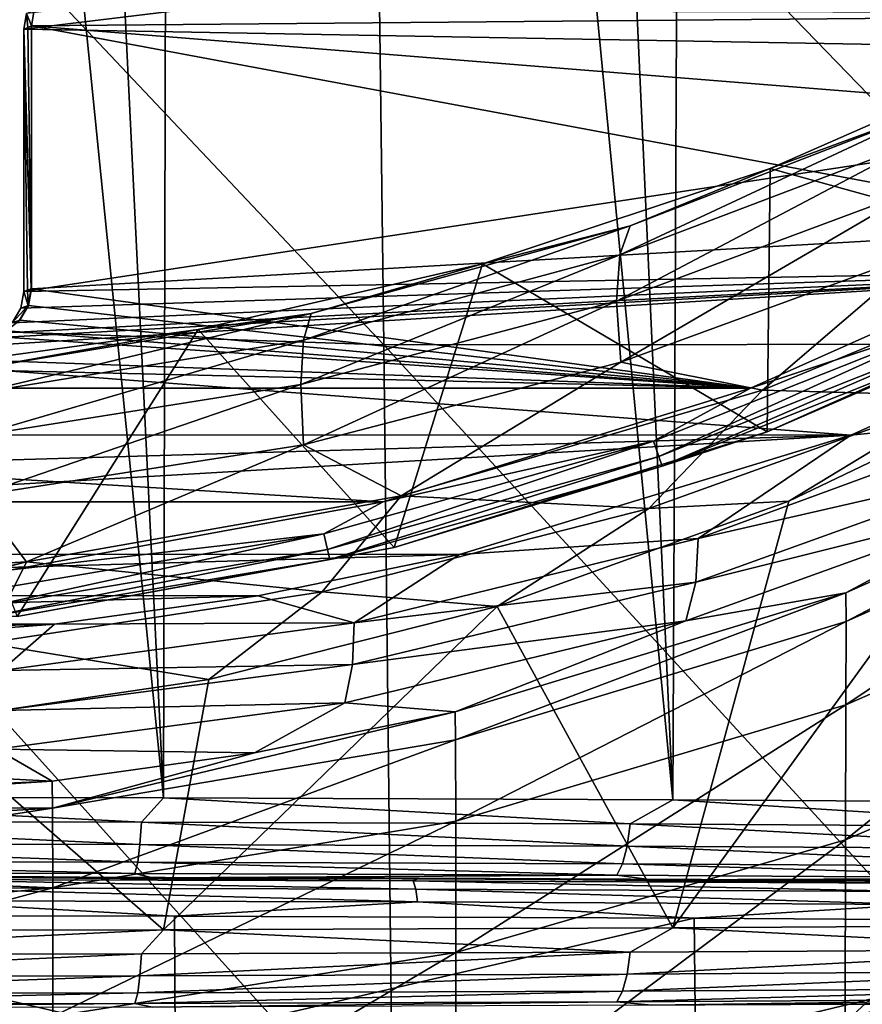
# Model space of a CAD drawing. Header units: millimetres. Extents: x -24 to 72, y 0 to 310.
# Tile 180 of 251: x 2.36 to 7.67, y 274.01 to 280.21. Entities that reach past the tile are written whole.
import ezdxf

# ---------------------------------------------------------------- set-up
doc = ezdxf.new("R2010")
doc.units = ezdxf.units.MM
doc.header["$LTSCALE"] = 65.185185
for name, color, linetype in [('120', 7, 'CONTINUOUS'), ('121', 7, 'CONTINUOUS'), ('124', 7, 'CONTINUOUS'), ('27', 7, 'CONTINUOUS'), ('32', 7, 'CONTINUOUS'), ('38', 7, 'CONTINUOUS'), ('43', 7, 'CONTINUOUS'), ('45', 7, 'CONTINUOUS'), ('48', 7, 'CONTINUOUS'), ('58', 7, 'CONTINUOUS'), ('66', 7, 'CONTINUOUS'), ('67', 7, 'CONTINUOUS'), ('68', 7, 'CONTINUOUS'), ('85', 7, 'CONTINUOUS'), ('86', 7, 'CONTINUOUS'), ('87', 7, 'CONTINUOUS'), ('88', 7, 'CONTINUOUS')]:
    doc.layers.add(name, color=color, linetype=linetype)

msp = doc.modelspace()

# ---------------------------------------------------------------- linework, layer by layer
at = {"layer": '120', "color": 7, "linetype": 'CONTINUOUS'}
for points in [[(0, 273.7951, 246.882), (3.3422, 273.7911, 246.6482), (0, 274.5694, 246.8685), (0, 273.7951, 246.882)], [(0, 274.5694, 246.8685), (3.3422, 273.7911, 246.6482), (3.3376, 274.5654, 246.6353), (0, 274.5694, 246.8685)], [(3.3376, 274.5654, 246.6353), (3.3422, 273.7911, 246.6482), (6.6103, 274.5532, 245.9403), (3.3376, 274.5654, 246.6353)], [(3.3422, 273.7911, 246.6482), (6.6192, 273.7789, 245.9513), (6.6103, 274.5532, 245.9403), (3.3422, 273.7911, 246.6482)], [(6.6103, 274.5532, 245.9403), (6.6192, 273.7789, 245.9513), (9.7545, 274.5333, 244.7971), (6.6103, 274.5532, 245.9403)], [(6.6192, 273.7789, 245.9513), (9.7672, 273.7589, 244.8049), (9.7545, 274.5333, 244.7971), (6.6192, 273.7789, 245.9513)]]:
    msp.add_3dface(points, dxfattribs=at)
at = {"layer": '121', "color": 7, "linetype": 'CONTINUOUS'}
for points in [[(4.8404, 274.7891, 246.2136), (1.6788, 274.814, 246.5547), (1.6235, 274.7968, 246.6546), (4.8404, 274.7891, 246.2136)], [(4.8404, 274.7891, 246.2136), (1.6235, 274.7968, 246.6546), (4.8568, 274.7363, 246.2941), (4.8404, 274.7891, 246.2136)], [(4.8568, 274.7363, 246.2941), (1.6235, 274.7968, 246.6546), (1.629, 274.744, 246.7366), (4.8568, 274.7363, 246.2941)], [(4.8788, 274.8062, 246.1077), (1.6788, 274.814, 246.5547), (4.8404, 274.7891, 246.2136), (4.8788, 274.8062, 246.1077)], [(7.9675, 274.7738, 245.3397), (4.8788, 274.8062, 246.1077), (4.8404, 274.7891, 246.2136), (7.9675, 274.7738, 245.3397)], [(7.9675, 274.7738, 245.3397), (4.8404, 274.7891, 246.2136), (7.9946, 274.721, 245.4172), (7.9675, 274.7738, 245.3397)], [(7.9946, 274.721, 245.4172), (4.8404, 274.7891, 246.2136), (4.8568, 274.7363, 246.2941), (7.9946, 274.721, 245.4172)], [(7.9885, 274.7909, 245.2305), (4.8788, 274.8062, 246.1077), (7.9675, 274.7738, 245.3397), (7.9885, 274.7909, 245.2305)], [(1.6327, 274.6638, 246.7921), (4.8679, 274.656, 246.3486), (1.629, 274.744, 246.7366), (1.6327, 274.6638, 246.7921)], [(4.8679, 274.656, 246.3486), (4.8568, 274.7363, 246.2941), (1.629, 274.744, 246.7366), (4.8679, 274.656, 246.3486)], [(4.8679, 274.656, 246.3486), (8.0128, 274.6407, 245.4697), (4.8568, 274.7363, 246.2941), (4.8679, 274.656, 246.3486)], [(8.0128, 274.6407, 245.4697), (7.9946, 274.721, 245.4172), (4.8568, 274.7363, 246.2941), (8.0128, 274.6407, 245.4697)], [(0, 274.5694, 246.8685), (3.3376, 274.5654, 246.6353), (1.6327, 274.6638, 246.7921), (0, 274.5694, 246.8685)], [(1.6327, 274.6638, 246.7921), (3.3376, 274.5654, 246.6353), (4.8679, 274.656, 246.3486), (1.6327, 274.6638, 246.7921)], [(3.3376, 274.5654, 246.6353), (6.6103, 274.5532, 245.9403), (4.8679, 274.656, 246.3486), (3.3376, 274.5654, 246.6353)], [(4.8679, 274.656, 246.3486), (6.6103, 274.5532, 245.9403), (8.0128, 274.6407, 245.4697), (4.8679, 274.656, 246.3486)], [(6.6103, 274.5532, 245.9403), (9.7545, 274.5333, 244.7971), (8.0128, 274.6407, 245.4697), (6.6103, 274.5532, 245.9403)]]:
    msp.add_3dface(points, dxfattribs=at)
at = {"layer": '124', "color": 7, "linetype": 'CONTINUOUS'}
for points in [[(0, 274.8107, 246.3685), (1.6788, 274.814, 246.5547), (4.8788, 274.8062, 246.1077), (0, 274.8107, 246.3685)], [(3.1995, 274.8069, 246.1498), (0, 274.8107, 246.3685), (4.8788, 274.8062, 246.1077), (3.1995, 274.8069, 246.1498)], [(6.3404, 274.7955, 245.4973), (3.1995, 274.8069, 246.1498), (4.8788, 274.8062, 246.1077), (6.3404, 274.7955, 245.4973)], [(6.3404, 274.7955, 245.4973), (4.8788, 274.8062, 246.1077), (7.9885, 274.7909, 245.2305), (6.3404, 274.7955, 245.4973)], [(9.3634, 274.7768, 244.4233), (6.3404, 274.7955, 245.4973), (7.9885, 274.7909, 245.2305), (9.3634, 274.7768, 244.4233)], [(6.3404, 274.0055, 200.2382), (9.3634, 274.0243, 201.3123), (8.0955, 274.0109, 200.5435), (6.3404, 274.0055, 200.2382)]]:
    msp.add_3dface(points, dxfattribs=at)
at = {"layer": '27', "color": 7, "linetype": 'CONTINUOUS'}
for points in [[(-0.0094, 278.3227, -6.6072), (-0.0092, 283.102, -3.208), (4.6552, 278.164, -6.4111), (-0.0094, 278.3227, -6.6072)], [(4.6552, 278.164, -6.4111), (-0.0092, 283.102, -3.208), (4.5943, 282.9523, -3.0294), (4.6552, 278.164, -6.4111)], [(9.1418, 282.9571, -2.5352), (9.229, 278.1681, -5.8634), (4.5943, 282.9523, -3.0294), (9.1418, 282.9571, -2.5352)], [(9.229, 278.1681, -5.8634), (4.6552, 278.164, -6.4111), (4.5943, 282.9523, -3.0294), (9.229, 278.1681, -5.8634)], [(-0.0095, 273.2468, -9.5408), (-0.0094, 278.3227, -6.6072), (4.7121, 273.0866, -9.329), (-0.0095, 273.2468, -9.5408)], [(4.7121, 273.0866, -9.329), (-0.0094, 278.3227, -6.6072), (4.6552, 278.164, -6.4111), (4.7121, 273.0866, -9.329)], [(9.229, 278.1681, -5.8634), (9.311, 273.0903, -8.7325), (4.6552, 278.164, -6.4111), (9.229, 278.1681, -5.8634)], [(9.311, 273.0903, -8.7325), (4.7121, 273.0866, -9.329), (4.6552, 278.164, -6.4111), (9.311, 273.0903, -8.7325)]]:
    msp.add_3dface(points, dxfattribs=at)
at = {"layer": '32', "color": 7, "linetype": 'CONTINUOUS'}
for points in [[(7.5655, 276.6019, 44.9267), (7.5665, 276.4223, 41.794), (9.9133, 277.6539, 44.9267), (7.5655, 276.6019, 44.9267)], [(9.9133, 277.6539, 44.9267), (7.5665, 276.4223, 41.794), (9.9104, 277.4668, 41.7165), (9.9133, 277.6539, 44.9267)], [(7.5665, 276.4223, 41.794), (7.5659, 275.8968, 38.7736), (9.9104, 277.4668, 41.7165), (7.5665, 276.4223, 41.794)], [(9.9104, 277.4668, 41.7165), (7.5659, 275.8968, 38.7736), (9.9067, 276.9244, 38.6143), (9.9104, 277.4668, 41.7165)], [(7.5659, 275.8968, 38.7736), (7.564, 275.0479, 35.878), (9.9067, 276.9244, 38.6143), (7.5659, 275.8968, 38.7736)], [(9.9067, 276.9244, 38.6143), (7.564, 275.0479, 35.878), (9.9026, 276.0495, 35.6338), (9.9067, 276.9244, 38.6143)], [(5.1044, 275.8523, 44.9267), (5.1082, 275.6775, 41.8606), (7.5655, 276.6019, 44.9267), (5.1044, 275.8523, 44.9267)], [(7.5655, 276.6019, 44.9267), (5.1082, 275.6775, 41.8606), (7.5665, 276.4223, 41.794), (7.5655, 276.6019, 44.9267)], [(5.1082, 275.6775, 41.8606), (5.11, 275.1654, 38.907), (7.5665, 276.4223, 41.794), (5.1082, 275.6775, 41.8606)], [(7.5665, 276.4223, 41.794), (5.11, 275.1654, 38.907), (7.5659, 275.8968, 38.7736), (7.5665, 276.4223, 41.794)], [(7.564, 275.0479, 35.878), (7.5612, 273.8981, 33.1195), (9.9026, 276.0495, 35.6338), (7.564, 275.0479, 35.878)], [(9.9026, 276.0495, 35.6338), (7.5612, 273.8981, 33.1195), (9.8984, 274.8647, 32.7884), (9.9026, 276.0495, 35.6338)], [(3.8425, 275.5948, 44.9267), (2.5704, 275.2456, 41.9234), (5.1044, 275.8523, 44.9267), (3.8425, 275.5948, 44.9267)], [(5.1044, 275.8523, 44.9267), (2.5704, 275.2456, 41.9234), (5.1082, 275.6775, 41.8606), (5.1044, 275.8523, 44.9267)], [(5.11, 275.1654, 38.907), (5.1102, 274.3376, 36.0777), (7.5659, 275.8968, 38.7736), (5.11, 275.1654, 38.907)], [(7.5659, 275.8968, 38.7736), (5.1102, 274.3376, 36.0777), (7.564, 275.0479, 35.878), (7.5659, 275.8968, 38.7736)], [(2.5704, 275.2456, 41.9234), (2.5721, 274.7445, 39.0264), (5.1082, 275.6775, 41.8606), (2.5704, 275.2456, 41.9234)], [(5.1082, 275.6775, 41.8606), (2.5721, 274.7445, 39.0264), (5.11, 275.1654, 38.907), (5.1082, 275.6775, 41.8606)], [(2.5674, 275.417, 44.9267), (2.5704, 275.2456, 41.9234), (3.8425, 275.5948, 44.9267), (2.5674, 275.417, 44.9267)], [(0, 275.3028, 44.9267), (0, 275.2524, 43.3109), (2.5674, 275.417, 44.9267), (0, 275.3028, 44.9267)], [(2.5674, 275.417, 44.9267), (0, 275.2524, 43.3109), (2.5704, 275.2456, 41.9234), (2.5674, 275.417, 44.9267)], [(0, 275.2524, 43.3109), (0, 275.1015, 41.7069), (2.5704, 275.2456, 41.9234), (0, 275.2524, 43.3109)], [(0, 275.1015, 41.7069), (0, 274.851, 40.1182), (2.5704, 275.2456, 41.9234), (0, 275.1015, 41.7069)], [(2.5704, 275.2456, 41.9234), (0, 274.851, 40.1182), (2.5721, 274.7445, 39.0264), (2.5704, 275.2456, 41.9234)], [(2.5721, 274.7445, 39.0264), (2.5728, 273.9345, 36.2478), (5.11, 275.1654, 38.907), (2.5721, 274.7445, 39.0264)], [(5.11, 275.1654, 38.907), (2.5728, 273.9345, 36.2478), (5.1102, 274.3376, 36.0777), (5.11, 275.1654, 38.907)], [(5.1102, 274.3376, 36.0777), (5.1091, 273.2161, 33.3842), (7.564, 275.0479, 35.878), (5.1102, 274.3376, 36.0777)], [(7.564, 275.0479, 35.878), (5.1091, 273.2161, 33.3842), (7.5612, 273.8981, 33.1195), (7.564, 275.0479, 35.878)], [(0, 274.851, 40.1182), (0, 274.5005, 38.5437), (2.5721, 274.7445, 39.0264), (0, 274.851, 40.1182)], [(7.5612, 273.8981, 33.1195), (7.5578, 272.4697, 30.5103), (9.8984, 274.8647, 32.7884), (7.5612, 273.8981, 33.1195)], [(9.8984, 274.8647, 32.7884), (7.5578, 272.4697, 30.5103), (9.8943, 273.3931, 30.0919), (9.8984, 274.8647, 32.7884)], [(0, 274.5005, 38.5437), (0, 274.0494, 36.9839), (2.5721, 274.7445, 39.0264), (0, 274.5005, 38.5437)], [(2.5721, 274.7445, 39.0264), (0, 274.0494, 36.9839), (2.5728, 273.9345, 36.2478), (2.5721, 274.7445, 39.0264)], [(2.5728, 273.9345, 36.2478), (2.5727, 272.8367, 33.5996), (5.1102, 274.3376, 36.0777), (2.5728, 273.9345, 36.2478)], [(5.1102, 274.3376, 36.0777), (2.5727, 272.8367, 33.5996), (5.1091, 273.2161, 33.3842), (5.1102, 274.3376, 36.0777)], [(0, 274.0494, 36.9839), (0, 273.4977, 35.4428), (2.5728, 273.9345, 36.2478), (0, 274.0494, 36.9839)]]:
    msp.add_3dface(points, dxfattribs=at)
at = {"layer": '38', "color": 7, "linetype": 'CONTINUOUS'}
for points in [[(7.5969, 277.5946, 102.2437), (8.7137, 277.7072, 87.9606), (9.9315, 278.6423, 102.2254), (7.5969, 277.5946, 102.2437)], [(6.6353, 276.9438, 87.9606), (8.7137, 277.7072, 87.9606), (7.5969, 277.5946, 102.2437), (6.6353, 276.9438, 87.9606)], [(8.7137, 277.7072, 87.9606), (6.6353, 276.9438, 87.9606), (8.697, 277.4159, 73.6117), (8.7137, 277.7072, 87.9606)], [(7.5655, 276.6019, 44.9267), (9.9133, 277.6539, 44.9267), (8.6258, 277.1702, 59.2624), (7.5655, 276.6019, 44.9267)], [(5.1322, 276.8437, 102.2568), (6.6353, 276.9438, 87.9606), (7.5969, 277.5946, 102.2437), (5.1322, 276.8437, 102.2568)], [(8.697, 277.4159, 73.6117), (6.6353, 276.9438, 87.9606), (6.6207, 276.6689, 73.6115), (8.697, 277.4159, 73.6117)], [(8.697, 277.4159, 73.6117), (6.6207, 276.6689, 73.6115), (8.6258, 277.1702, 59.2624), (8.697, 277.4159, 73.6117)], [(7.5655, 276.6019, 44.9267), (8.6258, 277.1702, 59.2624), (6.5569, 276.4271, 59.2622), (7.5655, 276.6019, 44.9267)], [(8.6258, 277.1702, 59.2624), (6.6207, 276.6689, 73.6115), (6.5569, 276.4271, 59.2622), (8.6258, 277.1702, 59.2624)], [(4.4697, 276.4126, 87.9604), (6.6353, 276.9438, 87.9606), (5.1322, 276.8437, 102.2568), (4.4697, 276.4126, 87.9604)], [(6.6353, 276.9438, 87.9606), (4.4697, 276.4126, 87.9604), (6.6207, 276.6689, 73.6115), (6.6353, 276.9438, 87.9606)], [(3.8632, 276.5843, 102.2613), (4.4697, 276.4126, 87.9604), (5.1322, 276.8437, 102.2568), (3.8632, 276.5843, 102.2613)], [(6.6207, 276.6689, 73.6115), (4.4697, 276.4126, 87.9604), (4.4592, 276.152, 73.6113), (6.6207, 276.6689, 73.6115)], [(6.6207, 276.6689, 73.6115), (4.4592, 276.152, 73.6113), (6.5569, 276.4271, 59.2622), (6.6207, 276.6689, 73.6115)], [(5.1044, 275.8523, 44.9267), (7.5655, 276.6019, 44.9267), (6.5569, 276.4271, 59.2622), (5.1044, 275.8523, 44.9267)], [(2.5813, 276.4052, 102.2644), (4.4697, 276.4126, 87.9604), (3.8632, 276.5843, 102.2613), (2.5813, 276.4052, 102.2644)], [(1.2922, 276.307, 102.2661), (2.2494, 276.1131, 87.9603), (2.5813, 276.4052, 102.2644), (1.2922, 276.307, 102.2661)], [(2.2494, 276.1131, 87.9603), (4.4697, 276.4126, 87.9604), (2.5813, 276.4052, 102.2644), (2.2494, 276.1131, 87.9603)], [(4.4697, 276.4126, 87.9604), (2.2494, 276.1131, 87.9603), (4.4592, 276.152, 73.6113), (4.4697, 276.4126, 87.9604)], [(5.1044, 275.8523, 44.9267), (6.5569, 276.4271, 59.2622), (4.4111, 275.9099, 59.2619), (5.1044, 275.8523, 44.9267)], [(6.5569, 276.4271, 59.2622), (4.4592, 276.152, 73.6113), (4.4111, 275.9099, 59.2619), (6.5569, 276.4271, 59.2622)], [(4.4592, 276.152, 73.6113), (2.2494, 276.1131, 87.9603), (2.2443, 275.8623, 73.611), (4.4592, 276.152, 73.6113)], [(4.4592, 276.152, 73.6113), (2.2443, 275.8623, 73.611), (4.4111, 275.9099, 59.2619), (4.4592, 276.152, 73.6113)], [(3.8425, 275.5948, 44.9267), (4.4111, 275.9099, 59.2619), (2.2179, 275.6178, 59.2617), (3.8425, 275.5948, 44.9267)], [(4.4111, 275.9099, 59.2619), (2.2443, 275.8623, 73.611), (2.2179, 275.6178, 59.2617), (4.4111, 275.9099, 59.2619)], [(3.8425, 275.5948, 44.9267), (5.1044, 275.8523, 44.9267), (4.4111, 275.9099, 59.2619), (3.8425, 275.5948, 44.9267)], [(2.5674, 275.417, 44.9267), (2.2179, 275.6178, 59.2617), (0.0034, 275.5495, 59.2594), (2.5674, 275.417, 44.9267)], [(2.5674, 275.417, 44.9267), (3.8425, 275.5948, 44.9267), (2.2179, 275.6178, 59.2617), (2.5674, 275.417, 44.9267)], [(0, 275.3028, 44.9267), (2.5674, 275.417, 44.9267), (0.0034, 275.5495, 59.2594), (0, 275.3028, 44.9267)]]:
    msp.add_3dface(points, dxfattribs=at)
at = {"layer": '43', "color": 7, "linetype": 'CONTINUOUS'}
for points in [[(12.1187, 279.9775, 102.2021), (14.122, 281.5776, 102.1741), (2.3899, 280.1512, 102.199), (12.1187, 279.9775, 102.2021)], [(2.3899, 280.1512, 102.199), (14.122, 281.5776, 102.1741), (2.4065, 280.2501, 102.1973), (2.3899, 280.1512, 102.199)], [(2.3899, 278.5008, 102.2278), (12.1187, 279.9775, 102.2021), (2.3899, 280.1512, 102.199), (2.3899, 278.5008, 102.2278)], [(9.9315, 278.6423, 102.2254), (12.1187, 279.9775, 102.2021), (2.3899, 278.5008, 102.2278), (9.9315, 278.6423, 102.2254)], [(7.5969, 277.5946, 102.2437), (9.9315, 278.6423, 102.2254), (1.0704, 278.0929, 102.235), (7.5969, 277.5946, 102.2437)], [(1.0704, 278.0929, 102.235), (9.9315, 278.6423, 102.2254), (2.1281, 278.2031, 102.233), (1.0704, 278.0929, 102.235)], [(2.1281, 278.2031, 102.233), (9.9315, 278.6423, 102.2254), (2.2315, 278.2365, 102.2324), (2.1281, 278.2031, 102.233)], [(2.2315, 278.2365, 102.2324), (9.9315, 278.6423, 102.2254), (2.3157, 278.3036, 102.2313), (2.2315, 278.2365, 102.2324)], [(2.3157, 278.3036, 102.2313), (9.9315, 278.6423, 102.2254), (2.3709, 278.3959, 102.2297), (2.3157, 278.3036, 102.2313)], [(2.3709, 278.3959, 102.2297), (9.9315, 278.6423, 102.2254), (2.3899, 278.5008, 102.2278), (2.3709, 278.3959, 102.2297)], [(-7.5983, 277.5969, 102.2436), (7.5969, 277.5946, 102.2437), (1.0704, 278.0929, 102.235), (-7.5983, 277.5969, 102.2436)], [(7.5969, 277.5946, 102.2437), (-7.5983, 277.5969, 102.2436), (-6.3798, 277.1832, 102.2508), (7.5969, 277.5946, 102.2437)], [(7.5969, 277.5946, 102.2437), (-6.3798, 277.1832, 102.2508), (-5.1321, 276.8452, 102.2567), (7.5969, 277.5946, 102.2437)], [(5.1322, 276.8437, 102.2568), (7.5969, 277.5946, 102.2437), (-5.1321, 276.8452, 102.2567), (5.1322, 276.8437, 102.2568)], [(5.1322, 276.8437, 102.2568), (-5.1321, 276.8452, 102.2567), (-3.8626, 276.5855, 102.2613), (5.1322, 276.8437, 102.2568)], [(3.8632, 276.5843, 102.2613), (5.1322, 276.8437, 102.2568), (-3.8626, 276.5855, 102.2613), (3.8632, 276.5843, 102.2613)], [(3.8632, 276.5843, 102.2613), (-3.8626, 276.5855, 102.2613), (-2.5804, 276.406, 102.2644), (3.8632, 276.5843, 102.2613)], [(2.5813, 276.4052, 102.2644), (3.8632, 276.5843, 102.2613), (-2.5804, 276.406, 102.2644), (2.5813, 276.4052, 102.2644)], [(2.5813, 276.4052, 102.2644), (-2.5804, 276.406, 102.2644), (-1.2913, 276.3074, 102.2661), (2.5813, 276.4052, 102.2644)], [(1.2922, 276.307, 102.2661), (2.5813, 276.4052, 102.2644), (-1.2913, 276.3074, 102.2661), (1.2922, 276.307, 102.2661)]]:
    msp.add_3dface(points, dxfattribs=at)
at = {"layer": '45', "color": 7, "linetype": 'CONTINUOUS'}
for points in [[(2.4547, 280.2712, 102.747), (11.5046, 280.2529, 102.7473), (2.438, 280.1727, 102.7487), (2.4547, 280.2712, 102.747)], [(11.5046, 280.2529, 102.7473), (10.3744, 279.5366, 102.7598), (2.438, 280.1727, 102.7487), (11.5046, 280.2529, 102.7473)], [(10.3744, 279.5366, 102.7598), (9.237, 278.9048, 102.7709), (2.438, 280.1727, 102.7487), (10.3744, 279.5366, 102.7598)], [(2.438, 280.1727, 102.7487), (9.237, 278.9048, 102.7709), (2.438, 278.5169, 102.7776), (2.438, 280.1727, 102.7487)], [(9.237, 278.9048, 102.7709), (6.965, 277.8915, 102.7886), (2.438, 278.5169, 102.7776), (9.237, 278.9048, 102.7709)], [(2.438, 278.5169, 102.7776), (6.965, 277.8915, 102.7886), (2.4189, 278.4118, 102.7795), (2.438, 278.5169, 102.7776)], [(2.4189, 278.4118, 102.7795), (6.965, 277.8915, 102.7886), (2.364, 278.3198, 102.7811), (2.4189, 278.4118, 102.7795)], [(2.364, 278.3198, 102.7811), (6.965, 277.8915, 102.7886), (2.28, 278.2528, 102.7822), (2.364, 278.3198, 102.7811)], [(2.1776, 278.2194, 102.7828), (6.965, 277.8915, 102.7886), (1.0948, 278.1043, 102.7848), (2.1776, 278.2194, 102.7828)], [(2.28, 278.2528, 102.7822), (6.965, 277.8915, 102.7886), (2.1776, 278.2194, 102.7828), (2.28, 278.2528, 102.7822)], [(1.0948, 278.1043, 102.7848), (6.965, 277.8915, 102.7886), (0.0077, 278.0554, 102.7857), (1.0948, 278.1043, 102.7848)], [(6.965, 277.8915, 102.7886), (-6.9644, 277.8914, 102.7886), (0.0077, 278.0554, 102.7857), (6.965, 277.8915, 102.7886)], [(4.6512, 277.1749, 102.8011), (-6.9644, 277.8914, 102.7886), (6.965, 277.8915, 102.7886), (4.6512, 277.1749, 102.8011)], [(-4.6514, 277.1749, 102.8011), (-6.9644, 277.8914, 102.7886), (4.6512, 277.1749, 102.8011), (-4.6514, 277.1749, 102.8011)], [(2.3109, 276.7464, 102.8085), (-4.6514, 277.1749, 102.8011), (4.6512, 277.1749, 102.8011), (2.3109, 276.7464, 102.8085)]]:
    msp.add_3dface(points, dxfattribs=at)
at = {"layer": '48', "color": 7, "linetype": 'CONTINUOUS'}
for points in [[(6.965, 277.8915, 102.7886), (9.237, 278.9048, 102.7709), (8.3577, 278.3532, 102.8016), (6.965, 277.8915, 102.7886)], [(9.3746, 278.6434, 103.0755), (7.0692, 277.6155, 103.0934), (8.428, 278.2029, 102.9729), (9.3746, 278.6434, 103.0755)], [(6.3543, 277.5566, 102.8155), (6.965, 277.8915, 102.7886), (8.3577, 278.3532, 102.8016), (6.3543, 277.5566, 102.8155)], [(6.3543, 277.5566, 102.8155), (8.3577, 278.3532, 102.8016), (6.3869, 277.4614, 102.884), (6.3543, 277.5566, 102.8155)], [(8.3577, 278.3532, 102.8016), (8.4002, 278.2618, 102.8701), (6.3869, 277.4614, 102.884), (8.3577, 278.3532, 102.8016)], [(8.4002, 278.2618, 102.8701), (6.4083, 277.3999, 102.987), (6.3869, 277.4614, 102.884), (8.4002, 278.2618, 102.8701)], [(8.428, 278.2029, 102.9729), (6.4083, 277.3999, 102.987), (8.4002, 278.2618, 102.8701), (8.428, 278.2029, 102.9729)], [(8.428, 278.2029, 102.9729), (7.0692, 277.6155, 103.0934), (6.4083, 277.3999, 102.987), (8.428, 278.2029, 102.9729)], [(4.6512, 277.1749, 102.8011), (6.965, 277.8915, 102.7886), (6.3543, 277.5566, 102.8155), (4.6512, 277.1749, 102.8011)], [(7.0692, 277.6155, 103.0934), (4.721, 276.8884, 103.1061), (6.4083, 277.3999, 102.987), (7.0692, 277.6155, 103.0934)], [(4.2785, 276.9743, 102.8256), (4.6512, 277.1749, 102.8011), (6.3543, 277.5566, 102.8155), (4.2785, 276.9743, 102.8256)], [(4.2785, 276.9743, 102.8256), (6.3543, 277.5566, 102.8155), (4.3007, 276.8762, 102.8942), (4.2785, 276.9743, 102.8256)], [(6.3543, 277.5566, 102.8155), (6.3869, 277.4614, 102.884), (4.3007, 276.8762, 102.8942), (6.3543, 277.5566, 102.8155)], [(6.3869, 277.4614, 102.884), (4.3154, 276.8128, 102.9972), (4.3007, 276.8762, 102.8942), (6.3869, 277.4614, 102.884)], [(6.4083, 277.3999, 102.987), (4.3154, 276.8128, 102.9972), (6.3869, 277.4614, 102.884), (6.4083, 277.3999, 102.987)], [(6.4083, 277.3999, 102.987), (4.721, 276.8884, 103.1061), (4.3154, 276.8128, 102.9972), (6.4083, 277.3999, 102.987)], [(2.3109, 276.7464, 102.8085), (4.6512, 277.1749, 102.8011), (4.2785, 276.9743, 102.8256), (2.3109, 276.7464, 102.8085)], [(2.1525, 276.617, 102.8319), (2.3109, 276.7464, 102.8085), (4.2785, 276.9743, 102.8256), (2.1525, 276.617, 102.8319)], [(2.1525, 276.617, 102.8319), (4.2785, 276.9743, 102.8256), (2.1639, 276.5171, 102.9005), (2.1525, 276.617, 102.8319)], [(4.2785, 276.9743, 102.8256), (4.3007, 276.8762, 102.8942), (2.1639, 276.5171, 102.9005), (4.2785, 276.9743, 102.8256)], [(4.3007, 276.8762, 102.8942), (2.1713, 276.4525, 103.0035), (2.1639, 276.5171, 102.9005), (4.3007, 276.8762, 102.8942)], [(4.3154, 276.8128, 102.9972), (2.1713, 276.4525, 103.0035), (4.3007, 276.8762, 102.8942), (4.3154, 276.8128, 102.9972)], [(4.721, 276.8884, 103.1061), (2.3463, 276.4537, 103.1137), (4.3154, 276.8128, 102.9972), (4.721, 276.8884, 103.1061)], [(4.3154, 276.8128, 102.9972), (2.3463, 276.4537, 103.1137), (2.1713, 276.4525, 103.0035), (4.3154, 276.8128, 102.9972)]]:
    msp.add_3dface(points, dxfattribs=at)
at = {"layer": '58', "color": 7, "linetype": 'CONTINUOUS'}
for points in [[(7.0897, 279.274, 197.6649), (9.3746, 278.6434, 103.0755), (8.9393, 280.0876, 198.3819), (7.0897, 279.274, 197.6649)], [(5.2775, 278.6745, 197.1343), (7.0692, 277.6155, 103.0934), (7.0897, 279.274, 197.6649), (5.2775, 278.6745, 197.1343)], [(7.0692, 277.6155, 103.0934), (9.3746, 278.6434, 103.0755), (7.0897, 279.274, 197.6649), (7.0692, 277.6155, 103.0934)], [(3.4875, 278.2607, 196.7685), (4.721, 276.8884, 103.1061), (5.2775, 278.6745, 197.1343), (3.4875, 278.2607, 196.7685)], [(4.721, 276.8884, 103.1061), (7.0692, 277.6155, 103.0934), (5.2775, 278.6745, 197.1343), (4.721, 276.8884, 103.1061)], [(1.7258, 278.0193, 196.5557), (2.3463, 276.4537, 103.1137), (3.4875, 278.2607, 196.7685), (1.7258, 278.0193, 196.5557)], [(2.3463, 276.4537, 103.1137), (4.721, 276.8884, 103.1061), (3.4875, 278.2607, 196.7685), (2.3463, 276.4537, 103.1137)]]:
    msp.add_3dface(points, dxfattribs=at)
at = {"layer": '66', "color": 7, "linetype": 'CONTINUOUS'}
for points in [[(0, 275.315, 246.8598), (0, 275.1616, 246.8371), (3.1299, 275.158, 246.632), (0, 275.315, 246.8598)], [(3.2686, 275.3111, 246.6362), (0, 275.315, 246.8598), (3.1299, 275.158, 246.632), (3.2686, 275.3111, 246.6362)], [(6.2062, 275.1473, 246.0201), (3.2686, 275.3111, 246.6362), (3.1299, 275.158, 246.632), (6.2062, 275.1473, 246.0201)], [(6.4763, 275.2995, 245.9698), (3.2686, 275.3111, 246.6362), (6.2062, 275.1473, 246.0201), (6.4763, 275.2995, 245.9698)], [(9.1763, 275.1297, 245.0121), (6.4763, 275.2995, 245.9698), (6.2062, 275.1473, 246.0201), (9.1763, 275.1297, 245.0121)], [(9.5633, 275.2803, 244.8728), (6.4763, 275.2995, 245.9698), (9.1763, 275.1297, 245.0121), (9.5633, 275.2803, 244.8728)], [(0, 275.1616, 246.8371), (0, 275.022, 246.7681), (3.1206, 275.0184, 246.5636), (0, 275.1616, 246.8371)], [(3.1299, 275.158, 246.632), (0, 275.1616, 246.8371), (3.1206, 275.0184, 246.5636), (3.1299, 275.158, 246.632)], [(6.1877, 275.0078, 245.9535), (3.1299, 275.158, 246.632), (3.1206, 275.0184, 246.5636), (6.1877, 275.0078, 245.9535)], [(6.2062, 275.1473, 246.0201), (3.1299, 275.158, 246.632), (6.1877, 275.0078, 245.9535), (6.2062, 275.1473, 246.0201)], [(9.149, 274.9902, 244.9485), (6.2062, 275.1473, 246.0201), (6.1877, 275.0078, 245.9535), (9.149, 274.9902, 244.9485)], [(9.1763, 275.1297, 245.0121), (6.2062, 275.1473, 246.0201), (9.149, 274.9902, 244.9485), (9.1763, 275.1297, 245.0121)], [(0, 275.022, 246.7681), (0, 274.9104, 246.6594), (3.1061, 274.9068, 246.4559), (0, 275.022, 246.7681)], [(3.1206, 275.0184, 246.5636), (0, 275.022, 246.7681), (3.1061, 274.9068, 246.4559), (3.1206, 275.0184, 246.5636)], [(6.1591, 274.8962, 245.8487), (3.1206, 275.0184, 246.5636), (3.1061, 274.9068, 246.4559), (6.1591, 274.8962, 245.8487)], [(6.1877, 275.0078, 245.9535), (3.1206, 275.0184, 246.5636), (6.1591, 274.8962, 245.8487), (6.1877, 275.0078, 245.9535)], [(9.1067, 274.8788, 244.8483), (6.1877, 275.0078, 245.9535), (6.1591, 274.8962, 245.8487), (9.1067, 274.8788, 244.8483)], [(9.149, 274.9902, 244.9485), (6.1877, 275.0078, 245.9535), (9.1067, 274.8788, 244.8483), (9.149, 274.9902, 244.9485)], [(0, 274.9104, 246.6594), (0, 274.8376, 246.5218), (3.088, 274.8341, 246.3194), (0, 274.9104, 246.6594)], [(0, 274.9104, 246.6594), (3.088, 274.8341, 246.3194), (3.1061, 274.9068, 246.4559), (0, 274.9104, 246.6594)], [(3.088, 274.8341, 246.3194), (6.1231, 274.8236, 245.7158), (3.1061, 274.9068, 246.4559), (3.088, 274.8341, 246.3194)], [(6.1231, 274.8236, 245.7158), (6.1591, 274.8962, 245.8487), (3.1061, 274.9068, 246.4559), (6.1231, 274.8236, 245.7158)], [(6.1231, 274.8236, 245.7158), (9.0535, 274.8062, 244.7212), (6.1591, 274.8962, 245.8487), (6.1231, 274.8236, 245.7158)], [(9.0535, 274.8062, 244.7212), (9.1067, 274.8788, 244.8483), (6.1591, 274.8962, 245.8487), (9.0535, 274.8062, 244.7212)], [(0, 274.8376, 246.5218), (0, 274.8107, 246.3685), (3.1995, 274.8069, 246.1498), (0, 274.8376, 246.5218)], [(0, 274.8376, 246.5218), (3.1995, 274.8069, 246.1498), (3.088, 274.8341, 246.3194), (0, 274.8376, 246.5218)], [(3.088, 274.8341, 246.3194), (3.1995, 274.8069, 246.1498), (6.1231, 274.8236, 245.7158), (3.088, 274.8341, 246.3194)], [(3.1995, 274.8069, 246.1498), (6.3404, 274.7955, 245.4973), (6.1231, 274.8236, 245.7158), (3.1995, 274.8069, 246.1498)], [(6.1231, 274.8236, 245.7158), (6.3404, 274.7955, 245.4973), (9.0535, 274.8062, 244.7212), (6.1231, 274.8236, 245.7158)], [(6.3404, 274.7955, 245.4973), (9.3634, 274.7768, 244.4233), (9.0535, 274.8062, 244.7212), (6.3404, 274.7955, 245.4973)], [(0, 274.3246, 198.8865), (0, 274.4772, 198.8584), (3.2686, 274.4811, 199.082), (0, 274.3246, 198.8865)], [(0, 274.3246, 198.8865), (3.2686, 274.4811, 199.082), (3.1299, 274.3282, 199.0916), (0, 274.3246, 198.8865)], [(3.1299, 274.3282, 199.0916), (3.2686, 274.4811, 199.082), (6.2062, 274.3389, 199.7034), (3.1299, 274.3282, 199.0916)], [(3.2686, 274.4811, 199.082), (6.4763, 274.4927, 199.7485), (6.2062, 274.3389, 199.7034), (3.2686, 274.4811, 199.082)], [(6.2062, 274.3389, 199.7034), (6.4763, 274.4927, 199.7485), (9.1763, 274.3565, 200.7115), (6.2062, 274.3389, 199.7034)], [(6.4763, 274.4927, 199.7485), (9.5633, 274.5118, 200.8454), (9.1763, 274.3565, 200.7115), (6.4763, 274.4927, 199.7485)], [(6.2062, 274.3389, 199.7034), (9.1763, 274.3565, 200.7115), (6.1877, 274.2017, 199.7749), (6.2062, 274.3389, 199.7034)], [(6.1877, 274.2017, 199.7749), (9.1763, 274.3565, 200.7115), (9.149, 274.2193, 200.7799), (6.1877, 274.2017, 199.7749)], [(0, 274.1875, 198.9603), (0, 274.3246, 198.8865), (3.1299, 274.3282, 199.0916), (0, 274.1875, 198.9603)], [(0, 274.1875, 198.9603), (3.1299, 274.3282, 199.0916), (3.1206, 274.1911, 199.1648), (0, 274.1875, 198.9603)], [(3.1299, 274.3282, 199.0916), (6.2062, 274.3389, 199.7034), (3.1206, 274.1911, 199.1648), (3.1299, 274.3282, 199.0916)], [(3.1206, 274.1911, 199.1648), (6.2062, 274.3389, 199.7034), (6.1877, 274.2017, 199.7749), (3.1206, 274.1911, 199.1648)], [(0, 274.0798, 199.0728), (0, 274.1875, 198.9603), (3.1206, 274.1911, 199.1648), (0, 274.0798, 199.0728)], [(0, 274.0798, 199.0728), (3.1206, 274.1911, 199.1648), (3.1061, 274.0833, 199.2763), (0, 274.0798, 199.0728)], [(3.1206, 274.1911, 199.1648), (6.1877, 274.2017, 199.7749), (3.1061, 274.0833, 199.2763), (3.1206, 274.1911, 199.1648)], [(3.1061, 274.0833, 199.2763), (6.1877, 274.2017, 199.7749), (6.1591, 274.0939, 199.8835), (3.1061, 274.0833, 199.2763)], [(6.1877, 274.2017, 199.7749), (9.149, 274.2193, 200.7799), (6.1591, 274.0939, 199.8835), (6.1877, 274.2017, 199.7749)], [(6.1591, 274.0939, 199.8835), (9.149, 274.2193, 200.7799), (9.1067, 274.1114, 200.8839), (6.1591, 274.0939, 199.8835)], [(9.0535, 274.0433, 201.0135), (6.1231, 274.0259, 200.0189), (9.1067, 274.1114, 200.8839), (9.0535, 274.0433, 201.0135)], [(6.1231, 274.0259, 200.0189), (6.1591, 274.0939, 199.8835), (9.1067, 274.1114, 200.8839), (6.1231, 274.0259, 200.0189)], [(0, 274.0118, 199.2129), (0, 274.0798, 199.0728), (3.1061, 274.0833, 199.2763), (0, 274.0118, 199.2129)], [(3.088, 274.0154, 199.4153), (0, 274.0118, 199.2129), (3.1061, 274.0833, 199.2763), (3.088, 274.0154, 199.4153)], [(6.1231, 274.0259, 200.0189), (3.088, 274.0154, 199.4153), (6.1591, 274.0939, 199.8835), (6.1231, 274.0259, 200.0189)], [(3.088, 274.0154, 199.4153), (3.1061, 274.0833, 199.2763), (6.1591, 274.0939, 199.8835), (3.088, 274.0154, 199.4153)], [(9.0535, 274.0433, 201.0135), (6.3404, 274.0055, 200.2382), (6.1231, 274.0259, 200.0189), (9.0535, 274.0433, 201.0135)], [(9.3634, 274.0243, 201.3123), (6.3404, 274.0055, 200.2382), (9.0535, 274.0433, 201.0135), (9.3634, 274.0243, 201.3123)], [(0, 273.9903, 199.367), (0, 274.0118, 199.2129), (3.088, 274.0154, 199.4153), (0, 273.9903, 199.367)], [(3.1995, 273.9941, 199.5858), (0, 273.9903, 199.367), (3.088, 274.0154, 199.4153), (3.1995, 273.9941, 199.5858)], [(6.1231, 274.0259, 200.0189), (3.1995, 273.9941, 199.5858), (3.088, 274.0154, 199.4153), (6.1231, 274.0259, 200.0189)], [(6.3404, 274.0055, 200.2382), (3.1995, 273.9941, 199.5858), (6.1231, 274.0259, 200.0189), (6.3404, 274.0055, 200.2382)]]:
    msp.add_3dface(points, dxfattribs=at)
at = {"layer": '67', "color": 7, "linetype": 'CONTINUOUS'}
for points in [[(0, 275.315, 246.8598), (3.2686, 275.3111, 246.6362), (0, 307.7993, 246.5763), (0, 275.315, 246.8598)], [(0, 307.7993, 246.5763), (3.2686, 275.3111, 246.6362), (1.6765, 307.7971, 246.5184), (0, 307.7993, 246.5763)], [(1.6765, 307.7971, 246.5184), (3.2686, 275.3111, 246.6362), (3.3454, 307.7905, 246.3449), (1.6765, 307.7971, 246.5184)], [(3.2686, 275.3111, 246.6362), (6.4763, 275.2995, 245.9698), (3.3454, 307.7905, 246.3449), (3.2686, 275.3111, 246.6362)], [(3.3454, 307.7905, 246.3449), (6.4763, 275.2995, 245.9698), (4.9985, 307.7796, 246.0566), (3.3454, 307.7905, 246.3449)], [(4.9985, 307.7796, 246.0566), (6.4763, 275.2995, 245.9698), (6.6281, 307.7644, 245.6547), (4.9985, 307.7796, 246.0566)], [(6.4763, 275.2995, 245.9698), (9.5633, 275.2803, 244.8728), (6.6281, 307.7644, 245.6547), (6.4763, 275.2995, 245.9698)], [(6.6281, 307.7644, 245.6547), (9.5633, 275.2803, 244.8728), (8.2261, 307.7453, 245.1413), (6.6281, 307.7644, 245.6547)], [(9.5633, 274.5118, 200.8454), (6.4763, 274.4927, 199.7485), (9.0723, 278.0743, 200.5428), (9.5633, 274.5118, 200.8454)], [(9.0723, 278.0743, 200.5428), (6.4763, 274.4927, 199.7485), (7.2063, 277.1786, 199.8942), (9.0723, 278.0743, 200.5428)], [(7.2063, 277.1786, 199.8942), (6.4763, 274.4927, 199.7485), (5.3697, 276.5154, 199.4131), (7.2063, 277.1786, 199.8942)], [(6.4763, 274.4927, 199.7485), (3.2686, 274.4811, 199.082), (5.3697, 276.5154, 199.4131), (6.4763, 274.4927, 199.7485)], [(5.3697, 276.5154, 199.4131), (3.2686, 274.4811, 199.082), (3.5531, 276.0569, 199.0814), (5.3697, 276.5154, 199.4131)], [(3.5531, 276.0569, 199.0814), (3.2686, 274.4811, 199.082), (1.7634, 275.7891, 198.8889), (3.5531, 276.0569, 199.0814)], [(3.2686, 274.4811, 199.082), (0, 274.4772, 198.8584), (1.7634, 275.7891, 198.8889), (3.2686, 274.4811, 199.082)]]:
    msp.add_3dface(points, dxfattribs=at)
at = {"layer": '68', "color": 7, "linetype": 'CONTINUOUS'}
for points in [[(7.0897, 279.274, 197.6649), (8.9393, 280.0876, 198.3819), (8.1153, 279.6525, 198.541), (7.0897, 279.274, 197.6649)], [(6.2071, 278.9142, 197.8781), (8.1153, 279.6525, 198.541), (6.1419, 278.7309, 198.3514), (6.2071, 278.9142, 197.8781)], [(8.1153, 279.6525, 198.541), (8.0399, 279.4504, 199.0051), (6.1419, 278.7309, 198.3514), (8.1153, 279.6525, 198.541)], [(6.2071, 278.9142, 197.8781), (7.0897, 279.274, 197.6649), (8.1153, 279.6525, 198.541), (6.2071, 278.9142, 197.8781)], [(8.0209, 279.1458, 199.4414), (6.1208, 278.4393, 198.7965), (8.0399, 279.4504, 199.0051), (8.0209, 279.1458, 199.4414)], [(8.0399, 279.4504, 199.0051), (6.1208, 278.4393, 198.7965), (6.1419, 278.7309, 198.3514), (8.0399, 279.4504, 199.0051)], [(5.2775, 278.6745, 197.1343), (7.0897, 279.274, 197.6649), (6.2071, 278.9142, 197.8781), (5.2775, 278.6745, 197.1343)], [(8.0209, 279.1458, 199.4414), (6.1491, 278.0546, 199.174), (6.1208, 278.4393, 198.7965), (8.0209, 279.1458, 199.4414)], [(8.0645, 278.7553, 199.8115), (6.1491, 278.0546, 199.174), (8.0209, 279.1458, 199.4414), (8.0645, 278.7553, 199.8115)], [(4.1991, 278.3617, 197.3804), (6.2071, 278.9142, 197.8781), (4.1509, 278.1943, 197.8615), (4.1991, 278.3617, 197.3804)], [(6.2071, 278.9142, 197.8781), (6.1419, 278.7309, 198.3514), (4.1509, 278.1943, 197.8615), (6.2071, 278.9142, 197.8781)], [(4.1991, 278.3617, 197.3804), (5.2775, 278.6745, 197.1343), (6.2071, 278.9142, 197.8781), (4.1991, 278.3617, 197.3804)], [(8.0645, 278.7553, 199.8115), (7.0401, 277.8777, 199.6971), (6.1491, 278.0546, 199.174), (8.0645, 278.7553, 199.8115)], [(9.1981, 278.7703, 200.4949), (8.2998, 277.8428, 200.2438), (7.0401, 277.8777, 199.6971), (9.1981, 278.7703, 200.4949)], [(9.1981, 278.7703, 200.4949), (7.0401, 277.8777, 199.6971), (8.0645, 278.7553, 199.8115), (9.1981, 278.7703, 200.4949)], [(6.1208, 278.4393, 198.7965), (4.1332, 277.9141, 198.314), (6.1419, 278.7309, 198.3514), (6.1208, 278.4393, 198.7965)], [(6.1419, 278.7309, 198.3514), (4.1332, 277.9141, 198.314), (4.1509, 278.1943, 197.8615), (6.1419, 278.7309, 198.3514)], [(3.4875, 278.2607, 196.7685), (5.2775, 278.6745, 197.1343), (4.1991, 278.3617, 197.3804), (3.4875, 278.2607, 196.7685)], [(6.1208, 278.4393, 198.7965), (4.1498, 277.5351, 198.6978), (4.1332, 277.9141, 198.314), (6.1208, 278.4393, 198.7965)], [(6.1491, 278.0546, 199.174), (4.1498, 277.5351, 198.6978), (6.1208, 278.4393, 198.7965), (6.1491, 278.0546, 199.174)], [(2.118, 278.017, 197.0704), (4.1991, 278.3617, 197.3804), (2.0924, 277.8604, 197.5569), (2.118, 278.017, 197.0704)], [(4.1991, 278.3617, 197.3804), (4.1509, 278.1943, 197.8615), (2.0924, 277.8604, 197.5569), (4.1991, 278.3617, 197.3804)], [(2.118, 278.017, 197.0704), (3.4875, 278.2607, 196.7685), (4.1991, 278.3617, 197.3804), (2.118, 278.017, 197.0704)], [(1.7258, 278.0193, 196.5557), (3.4875, 278.2607, 196.7685), (2.118, 278.017, 197.0704), (1.7258, 278.0193, 196.5557)], [(4.1332, 277.9141, 198.314), (2.0825, 277.5881, 198.0144), (4.1509, 278.1943, 197.8615), (4.1332, 277.9141, 198.314)], [(4.1509, 278.1943, 197.8615), (2.0825, 277.5881, 198.0144), (2.0924, 277.8604, 197.5569), (4.1509, 278.1943, 197.8615)], [(9.0723, 278.0743, 200.5428), (7.2063, 277.1786, 199.8942), (8.2998, 277.8428, 200.2438), (9.0723, 278.0743, 200.5428)], [(6.1491, 278.0546, 199.174), (4.7657, 277.2122, 199.0951), (4.1498, 277.5351, 198.6978), (6.1491, 278.0546, 199.174)], [(7.0401, 277.8777, 199.6971), (4.7657, 277.2122, 199.0951), (6.1491, 278.0546, 199.174), (7.0401, 277.8777, 199.6971)], [(4.1332, 277.9141, 198.314), (2.0904, 277.2132, 198.4026), (2.0825, 277.5881, 198.0144), (4.1332, 277.9141, 198.314)], [(4.1498, 277.5351, 198.6978), (2.0904, 277.2132, 198.4026), (4.1332, 277.9141, 198.314), (4.1498, 277.5351, 198.6978)], [(7.0401, 277.8777, 199.6971), (6.3247, 277.134, 199.6179), (4.7657, 277.2122, 199.0951), (7.0401, 277.8777, 199.6971)], [(8.2998, 277.8428, 200.2438), (6.3247, 277.134, 199.6179), (7.0401, 277.8777, 199.6971), (8.2998, 277.8428, 200.2438)], [(8.2998, 277.8428, 200.2438), (7.2063, 277.1786, 199.8942), (6.3247, 277.134, 199.6179), (8.2998, 277.8428, 200.2438)], [(4.1498, 277.5351, 198.6978), (2.4056, 276.7979, 198.7192), (2.0904, 277.2132, 198.4026), (4.1498, 277.5351, 198.6978)], [(4.7657, 277.2122, 199.0951), (2.4056, 276.7979, 198.7192), (4.1498, 277.5351, 198.6978), (4.7657, 277.2122, 199.0951)], [(2.4056, 276.7979, 198.7192), (0, 276.6568, 198.5907), (2.0904, 277.2132, 198.4026), (2.4056, 276.7979, 198.7192)], [(4.7657, 277.2122, 199.0951), (4.267, 276.6097, 199.1512), (2.4056, 276.7979, 198.7192), (4.7657, 277.2122, 199.0951)], [(6.3247, 277.134, 199.6179), (4.267, 276.6097, 199.1512), (4.7657, 277.2122, 199.0951), (6.3247, 277.134, 199.6179)], [(7.2063, 277.1786, 199.8942), (5.3697, 276.5154, 199.4131), (6.3247, 277.134, 199.6179), (7.2063, 277.1786, 199.8942)], [(6.3247, 277.134, 199.6179), (5.3697, 276.5154, 199.4131), (4.267, 276.6097, 199.1512), (6.3247, 277.134, 199.6179)], [(2.1497, 276.2853, 198.8624), (0, 276.1759, 198.7641), (2.4056, 276.7979, 198.7192), (2.1497, 276.2853, 198.8624)], [(0, 276.1759, 198.7641), (0, 276.2086, 198.7561), (2.4056, 276.7979, 198.7192), (0, 276.1759, 198.7641)], [(2.4056, 276.7979, 198.7192), (0, 276.2086, 198.7561), (0, 276.6568, 198.5907), (2.4056, 276.7979, 198.7192)], [(4.267, 276.6097, 199.1512), (2.1497, 276.2853, 198.8624), (2.4056, 276.7979, 198.7192), (4.267, 276.6097, 199.1512)], [(4.267, 276.6097, 199.1512), (3.5531, 276.0569, 199.0814), (2.1497, 276.2853, 198.8624), (4.267, 276.6097, 199.1512)], [(5.3697, 276.5154, 199.4131), (3.5531, 276.0569, 199.0814), (4.267, 276.6097, 199.1512), (5.3697, 276.5154, 199.4131)], [(3.5531, 276.0569, 199.0814), (1.7634, 275.7891, 198.8889), (2.1497, 276.2853, 198.8624), (3.5531, 276.0569, 199.0814)]]:
    msp.add_3dface(points, dxfattribs=at)
at = {"layer": '85', "color": 7, "linetype": 'CONTINUOUS'}
for points in [[(2.4168, 278.4108, 102.7563), (2.3899, 278.5008, 102.2278), (2.4128, 278.5084, 102.4897), (2.4168, 278.4108, 102.7563)], [(2.4357, 278.5161, 102.7515), (2.4168, 278.4108, 102.7563), (2.4128, 278.5084, 102.4897), (2.4357, 278.5161, 102.7515)], [(2.3709, 278.3959, 102.2297), (2.3899, 278.5008, 102.2278), (2.4168, 278.4108, 102.7563), (2.3709, 278.3959, 102.2297)], [(2.3157, 278.3036, 102.2313), (2.3709, 278.3959, 102.2297), (2.4168, 278.4108, 102.7563), (2.3157, 278.3036, 102.2313)], [(2.3622, 278.319, 102.7637), (2.3157, 278.3036, 102.2313), (2.4168, 278.4108, 102.7563), (2.3622, 278.319, 102.7637)]]:
    msp.add_3dface(points, dxfattribs=at)
at = {"layer": '86', "color": 7, "linetype": 'CONTINUOUS'}
for points in [[(2.4189, 278.4118, 102.7795), (2.4168, 278.4108, 102.7563), (2.4357, 278.5161, 102.7515), (2.4189, 278.4118, 102.7795)], [(2.438, 278.5169, 102.7776), (2.4189, 278.4118, 102.7795), (2.4369, 278.5165, 102.7646), (2.438, 278.5169, 102.7776)], [(2.4357, 278.5161, 102.7515), (2.4369, 278.5165, 102.7646), (2.4189, 278.4118, 102.7795), (2.4357, 278.5161, 102.7515)], [(2.364, 278.3198, 102.7811), (2.3622, 278.319, 102.7637), (2.4168, 278.4108, 102.7563), (2.364, 278.3198, 102.7811)], [(2.4189, 278.4118, 102.7795), (2.364, 278.3198, 102.7811), (2.4168, 278.4108, 102.7563), (2.4189, 278.4118, 102.7795)], [(2.364, 278.3198, 102.7811), (2.28, 278.2528, 102.7822), (2.3622, 278.319, 102.7637), (2.364, 278.3198, 102.7811)]]:
    msp.add_3dface(points, dxfattribs=at)
at = {"layer": '87', "color": 7, "linetype": 'CONTINUOUS'}
for points in [[(2.438, 278.5169, 102.7776), (2.3899, 280.1512, 102.199), (2.414, 280.1619, 102.4745), (2.438, 278.5169, 102.7776)], [(2.3899, 278.5008, 102.2278), (2.3899, 280.1512, 102.199), (2.4128, 278.5084, 102.4897), (2.3899, 278.5008, 102.2278)], [(2.3899, 280.1512, 102.199), (2.438, 278.5169, 102.7776), (2.4369, 278.5165, 102.7646), (2.3899, 280.1512, 102.199)], [(2.3899, 280.1512, 102.199), (2.4357, 278.5161, 102.7515), (2.4128, 278.5084, 102.4897), (2.3899, 280.1512, 102.199)], [(2.4357, 278.5161, 102.7515), (2.3899, 280.1512, 102.199), (2.4369, 278.5165, 102.7646), (2.4357, 278.5161, 102.7515)], [(2.438, 280.1727, 102.7487), (2.438, 278.5169, 102.7776), (2.414, 280.1619, 102.4745), (2.438, 280.1727, 102.7487)]]:
    msp.add_3dface(points, dxfattribs=at)
at = {"layer": '88', "color": 7, "linetype": 'CONTINUOUS'}
for points in [[(2.3899, 280.1512, 102.199), (2.4065, 280.2501, 102.1973), (2.414, 280.1619, 102.4745), (2.3899, 280.1512, 102.199)], [(2.4065, 280.2501, 102.1973), (2.4547, 280.2712, 102.747), (2.438, 280.1727, 102.7487), (2.4065, 280.2501, 102.1973)], [(2.4065, 280.2501, 102.1973), (2.438, 280.1727, 102.7487), (2.414, 280.1619, 102.4745), (2.4065, 280.2501, 102.1973)]]:
    msp.add_3dface(points, dxfattribs=at)

doc.saveas('drawing.dxf')
